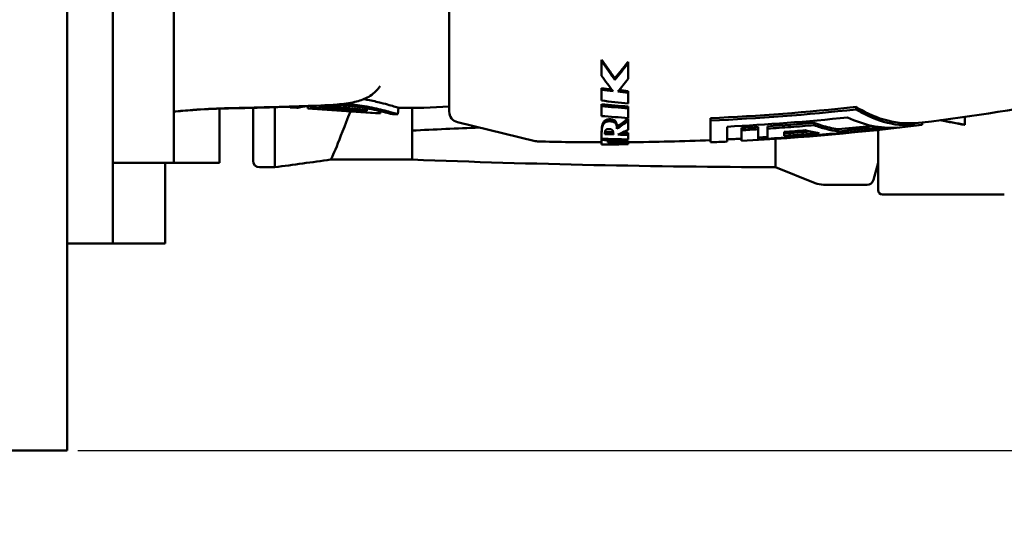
# Model space of a CAD drawing. Header units: millimetres. Extents: x 0 to 2239, y -60 to 841.
# Tile 52 of 151: x 790 to 836, y 377 to 400. Entities that reach past the tile are written whole.
import ezdxf

# ---------------------------------------------------------------- set-up
doc = ezdxf.new("R2010")
doc.units = ezdxf.units.MM
doc.layers.add('Bemaßung (ISO)', color=7, linetype='Continuous', lineweight=25)
doc.layers.add('Sichtbar (ISO)', color=7, linetype='Continuous', lineweight=50)
doc.styles.add('Notiztext (DIN)', font='isocpeur.ttf')
doc.dimstyles.new('Standard (DIN)', dxfattribs={"dimtxt": 3.5, "dimasz": 2.5, "dimexe": 2, "dimexo": 0.5, "dimgap": 0.5, "dimtad": 1, "dimrnd": 1e-08, "dimtxsty": 'Notiztext (DIN)', "dimcen": 0.09, "dimdle": 10, "dimclrd": 256, "dimclre": 256, "dimclrt": 256, "dimadec": 0, "dimazin": 0, "dimtfac": 1, "dimtmove": 0, "dimatfit": 3, "dimfxl": 1, "dimtolj": 1, "dimtzin": 0, "dimlwd": -1, "dimlwe": -1, "dimarcsym": 0})

# ---------------------------------------------------------------- blocks, each defined once
blk = doc.blocks.new('*D25')
at = {"layer": 'Bemaßung (ISO)', "transparency": 16777216}
for p, q in [((763.885, 780.063), (908.385, 780.063)), ((906.385, 777.563), (906.385, 282.563)), ((763.885, 280.063), (908.385, 280.063))]:
    blk.add_line(p, q, dxfattribs=at)
for points in [[(905.968, 777.563), (906.802, 777.563), (906.385, 780.063)], [(905.968, 282.563), (906.802, 282.563), (906.385, 280.063)]]:
    blk.add_solid(points, dxfattribs=at)
at = {"layer": 'Defpoints', "color": 0, "transparency": 16777216}
for p in [(763.385, 780.063), (763.385, 280.063), (906.385, 280.063)]:
    blk.add_point(p, dxfattribs=at)
at = {"layer": 'Bemaßung (ISO)', "transparency": 16777216, "insert": (902.385, 526.738), "char_height": 3.5, "attachment_point": 1, "rotation": 90, "style": 'Notiztext (DIN)'}
blk.add_mtext('\\A1;500', dxfattribs=at)
blk = doc.blocks.new('*D26')
at = {"layer": 'Bemaßung (ISO)', "transparency": 16777216}
for p, q in [((792.985, 680.063), (895.485, 680.063)), ((893.485, 677.563), (893.485, 382.563)), ((792.985, 380.063), (895.485, 380.063))]:
    blk.add_line(p, q, dxfattribs=at)
for points in [[(893.068, 677.563), (893.902, 677.563), (893.485, 680.063)], [(893.068, 382.563), (893.902, 382.563), (893.485, 380.063)]]:
    blk.add_solid(points, dxfattribs=at)
at = {"layer": 'Defpoints', "color": 0, "transparency": 16777216}
for p in [(792.485, 680.063), (792.485, 380.063), (893.485, 380.063)]:
    blk.add_point(p, dxfattribs=at)
at = {"layer": 'Bemaßung (ISO)', "transparency": 16777216, "insert": (889.485, 526.738), "char_height": 3.5, "attachment_point": 1, "rotation": 90, "style": 'Notiztext (DIN)'}
blk.add_mtext('\\A1;300', dxfattribs=at)

msp = doc.modelspace()

# ---------------------------------------------------------------- linework, layer by layer
at = {"layer": 'Sichtbar (ISO)'}
for p, q in [((792.485, 680.0629), (792.485, 380.0629)), ((794.585, 417.0629), (794.585, 393.0629)), ((797.385, 416.8629), (797.385, 393.2629)), ((810.0369, 395.6171), (810.0369, 414.5088)), ((818.253, 397.9082), (818.2539, 397.8422)), ((817.6456, 397.1492), (817.6459, 397.0763)), ((806.7667, 396.6691), (806.7668, 396.6692)), ((806.8657, 396.7895), (806.8657, 396.7895)), ((817.037, 396.6994), (817.0369, 396.6223)), ((818.253, 396.5615), (818.2539, 396.4831)), ((799.485, 395.7578), (799.485, 393.2629)), ((801.0275, 393.3629), (801.0275, 395.7936)), ((802.7327, 395.8129), (802.7294, 395.8508)), ((802.7327, 395.8129), (803.0416, 395.7925)), ((803.5457, 395.7592), (803.5367, 395.8624)), ((803.5457, 395.7592), (806.8671, 395.5399)), ((806.7125, 395.5514), (803.8635, 395.7395)), ((804.0957, 395.8985), (804.0834, 395.7578)), ((804.1669, 395.7977), (804.1578, 395.9014)), ((805.4948, 395.6502), (805.4883, 395.7241)), ((806.2558, 395.7713), (806.246, 395.6593)), ((807.7064, 395.7999), (807.6802, 395.5005)), ((817.037, 395.9543), (817.0369, 395.8704)), ((818.253, 395.8517), (818.2539, 395.7668)), ((828.7189, 395.7223), (828.7189, 395.8342)), ((806.8758, 395.6396), (806.8671, 395.5399)), ((817.4007, 395.2656), (817.4009, 395.1753)), ((818.253, 395.2853), (818.2539, 395.1952)), ((822.0369, 395.2065), (822.0369, 395.3168)), ((822.0369, 394.2088), (822.0369, 395.2065)), ((833.7145, 395.0083), (833.7145, 395.3762)), ((810.4188, 395.1312), (813.9853, 394.2646)), ((822.7979, 394.9261), (822.7979, 394.2426)), ((823.4629, 394.7629), (823.4629, 394.8678)), ((823.4629, 394.2762), (823.4629, 394.7629)), ((824.2239, 394.808), (824.2239, 394.913)), ((824.2239, 394.808), (824.2239, 394.3257)), ((824.6529, 394.8358), (824.6529, 394.9408)), ((824.6529, 394.3753), (824.6529, 394.8358)), ((826.7889, 394.9986), (826.7889, 395.1039)), ((827.8972, 394.7134), (827.8972, 394.815)), ((829.2042, 394.8417), (829.2042, 394.9434)), ((829.7069, 394.8073), (829.7069, 394.9082)), ((829.7275, 392.0129), (829.7275, 394.7787)), ((831.7492, 395.0132), (831.7492, 395.114)), ((817.037, 394.3753), (817.0369, 394.3206)), ((817.3203, 394.3659), (817.3204, 394.3084)), ((818.253, 394.6434), (818.2539, 394.5474)), ((825.4139, 394.6864), (825.4139, 394.5108)), ((817.3204, 394.1286), (817.3204, 394.1094)), ((818.253, 394.2832), (818.2539, 394.1838)), ((808.3286, 393.4129), (804.5909, 393.4129)), ((794.585, 393.2629), (797.385, 393.2629)), ((794.585, 393.0629), (794.585, 389.5629)), ((796.985, 393.2629), (796.985, 393.0629)), ((796.985, 393.0629), (796.985, 389.5629)), ((799.485, 393.2629), (797.385, 393.2629)), ((802.027, 393.0629), (801.3275, 393.0629)), ((825.0274, 393.063), (826.8487, 392.3344)), ((829.7275, 393.2629), (829.5192, 392.4853)), ((827.2201, 392.2629), (829.2294, 392.2629)), ((829.9275, 391.8129), (835.5275, 391.8129)), ((794.585, 389.5629), (792.485, 389.5629)), ((794.585, 389.5629), (796.985, 389.5629)), ((792.485, 380.0629), (761.135, 380.0629))]:
    msp.add_line(p, q, dxfattribs=at)
for centre, radius, start, end in [((817.2023, 511.6272), 117.4179, 277.116689, 283.987819), ((808.3529, 417.7903), 22, 268.31612, 274.39007), ((808.3529, 417.7904), 22.3, 267.47684, 268.27145), ((810.5369, 395.6171), 0.5, 180, 256.34185), ((817.2023, 511.6272), 117.5179, 273.053815, 277.110602), ((817.2226, 506.4564), 111.8677, 273.19778, 273.58823), ((817.2064, 511.2725), 117.1341, 273.644889, 276.126245), ((817.2295, 508.3542), 113.9621, 274.118326, 274.616503), ((817.2023, 511.6272), 117.4179, 270.513035, 272.359799), ((817.2023, 511.6272), 117.4179, 272.731507, 273.056419), ((814.1033, 394.7504), 0.5, 256.34185, 268.4812), ((817.2023, 511.6272), 117.4179, 268.481198, 269.919278), ((817.2023, 511.6272), 117.5179, 272.35779, 272.729181), ((801.3275, 393.3629), 0.3, 180, 270), ((829.2294, 392.5629), 0.3, 270, 345), ((827.2201, 393.2629), 1, 248.19859, 270), ((829.9275, 392.0129), 0.2, 180, 270)]:
    msp.add_arc(centre, radius, start, end, dxfattribs=at)
for centre, major_axis, ratio, start_param, end_param in [((818.1559, 405.0633), (0.068, -10.9496), 0.0064572, 0.7593346, 0.8506277), ((817.0522, 405.0629), (0.0122, 10.9535), 0.0008521, 2.450559, 2.5251166), ((823.8708, 470.4979), (59.3379, -48.1355), 0.9588297, 5.2824195, 5.2893923), ((823.8025, 470.6986), (-59.8601, 47.738), 0.9585431, 2.1335569, 2.1396314), ((823.9111, 471.9171), (-60.9548, 48.3953), 0.9583712, 2.1418636, 2.1472989), ((823.9795, 471.7224), (60.4471, -48.7894), 0.9586273, 5.2896897, 5.2959316), ((818.1559, 405.0629), (0.0791, -10.949), 0.0052895, 0.5937987, 0.670298), ((805.3818, 410.056), (-0.057, -14.4046), 0.5879666, 0.0235522, 0.0645389), ((805.6939, 410.0586), (0.0503, -14.4325), 0.5877888, 0.0035215, 0.055718), ((817.0523, 405.0629), (0.0132, 10.9535), 0.0007149, 2.5666705, 2.6481146), ((823.0274, 479.9853), (57.6593, -62.8391), 0.9790889, 5.4591058, 5.4735685), ((822.9611, 480.181), (-58.495, 62.2484), 0.9789209, 2.3064412, 2.3208654), ((818.1559, 405.0629), (0.0853, -10.949), 0.0044161, 0.4749149, 0.5565909), ((822.3441, 481.629), (-53.7509, 68.5957), 0.9802692, 2.405551, 2.4197094), ((818.1559, 405.0638), (0.0903, -10.9499), 0.0034932, 0.3529216, 0.4481172), ((784.4836, 405.0629), (67.2623, -13.24), 0.0076568, 5.5106995, 5.5350383), ((784.4836, 405.0629), (66.7546, -13.1401), 0.0076568, 5.5189015, 5.5432431), ((817.2261, 510.1609), (-115.2176, -11.9781), 0.9999995, 1.559459, 1.5707963), ((817.2266, 510.1793), (-115.3376, -11.9776), 1, 1.5594708, 1.5707963), ((829.7501, 409.0385), (0.0005, -14.2314), 0.5511588, 6.2134765, 6.2776188), ((817.0523, 405.0629), (-0.0154, -10.9535), 0.0001428, 6.0865431, 6.2774276), ((817.0523, 405.0629), (-0.0149, -10.9535), 0.0003714, 5.9702132, 6.0624328), ((819.6029, 489.3969), (29.0925, -90.6311), 0.9877798, 5.9417178, 5.9546493), ((819.1764, 474.2368), (26.3303, -75.7725), 0.9737716, 5.9131064, 5.9167262), ((820.4002, 488.3411), (38.1186, -85.9695), 0.987143, 5.8264782, 5.83063), ((820.3577, 488.4981), (-39.1003, 85.6033), 0.9872155, 2.6742538, 2.6782761), ((817.3094, 405.0631), (0.0109, -10.9537), 0.0001321, 0.1318233, 0.1909064), ((818.6435, 474.8633), (17.5874, -78.7419), 0.9756172, 6.0413362, 6.0531708), ((820.4347, 488.8067), (37.5477, -86.7192), 0.9872495, 5.8414515, 5.846545), ((820.3938, 488.9596), (-38.465, 86.386), 0.9873343, 2.692089, 2.695041), ((818.1559, 405.0629), (0.0952, -10.9489), 0.0021559, 0.2039109, 0.282266), ((817.2142, 510.2977), (-115.5928, -9.4175), 1, 1.5602652, 1.5707963), ((817.214, 510.3218), (-115.6862, -9.8049), 1, 1.5569303, 1.5707963), ((818.6572, 474.6637), (17.335, -78.6942), 0.975256, 6.0440491, 6.0559143), ((817.9146, 474.7413), (7.1816, -80.313), 0.976045, 6.1842761, 6.1961352), ((817.0197, 477.4693), (-3.2333, -83.2985), 0.978698, 0.0433255, 0.0477441), ((818.1559, 405.0629), (0.0978, -10.9489), 0.0006857, 0.040286, 0.1129498)]:
    msp.add_ellipse(centre, major_axis=major_axis, ratio=ratio, start_param=start_param, end_param=end_param, dxfattribs=at)
for points, knots in [([(817.037, 398.0024), (817.037, 397.9915), (817.037, 397.9807), (817.0369, 397.959), (817.0369, 397.9482), (817.0369, 397.9373)], [-0.010023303, -0.010023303, -0.010023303, -0.010023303, -0.005020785, -0.005020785, -0.00001368, -0.00001368, -0.00001368, -0.00001368]), ([(817.0369, 397.2603), (817.0369, 397.3686), (817.0369, 397.4792), (817.0369, 397.705), (817.0369, 397.82), (817.0369, 397.9373)], [-0.092592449, -0.092592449, -0.092592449, -0.092592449, -0.04630335, -0.04630335, 0, 0, 0, 0]), ([(817.0369, 397.9373), (817.14, 397.7869), (817.2424, 397.6398), (817.4455, 397.3526), (817.5462, 397.2126), (817.6459, 397.0763)], [0, 0, 0, 0, 0.06694474, 0.06694474, 0.13388353, 0.13388353, 0.13388353, 0.13388353]), ([(817.6456, 397.1492), (817.5459, 397.2843), (817.4453, 397.423), (817.2424, 397.7076), (817.1401, 397.8533), (817.037, 398.0024)], [0.00000317, 0.00000317, 0.00000317, 0.00000317, 0.06644499, 0.06644499, 0.13289329, 0.13289329, 0.13289329, 0.13289329]), ([(818.253, 397.9082), (818.1506, 397.7762), (818.0487, 397.6469), (817.8461, 397.3938), (817.7455, 397.27), (817.6456, 397.1492)], [0.00000527, 0.00000527, 0.00000527, 0.00000527, 0.06076605, 0.06076605, 0.12153272, 0.12153272, 0.12153272, 0.12153272]), ([(817.6459, 397.0763), (817.7459, 397.1982), (817.8466, 397.3231), (818.0494, 397.5786), (818.1514, 397.7091), (818.2539, 397.8422)], [0.00000498, 0.00000498, 0.00000498, 0.00000498, 0.06120491, 0.06120491, 0.12239885, 0.12239885, 0.12239885, 0.12239885]), ([(817.5591, 396.5556), (817.473, 396.6668), (817.3864, 396.7812), (817.2122, 397.0162), (817.1247, 397.1368), (817.0369, 397.2603)], [0.00001123, 0.00001123, 0.00001123, 0.00001123, 0.05900293, 0.05900293, 0.11799896, 0.11799896, 0.11799896, 0.11799896]), ([(818.2539, 397.1219), (818.1741, 397.0205), (818.0945, 396.9212), (817.9359, 396.727), (817.8569, 396.6321), (817.7783, 396.5395)], [0, 0, 0, 0, 0.05004802, 0.05004802, 0.10009127, 0.10009127, 0.10009127, 0.10009127]), ([(806.7667, 396.6691), (806.6367, 396.5108), (806.4632, 396.3665), (806.0932, 396.1743), (805.903, 396.1119), (805.4449, 396.0064), (805.1682, 395.9728), (804.3917, 395.9045), (803.8813, 395.8881), (802.1471, 395.8303), (800.919, 395.8015), (799.7199, 395.772)], [0, 0, 0, 0, 0.07768195, 0.07768195, 0.1449249, 0.1449249, 0.23385974, 0.23385974, 0.39130873, 0.39130873, 0.77185164, 0.77185164, 0.77185164, 0.77185164]), ([(806.9032, 396.0227), (806.7211, 396.0691), (806.5151, 396.1165), (806.2313, 396.1704), (806.171, 396.1813), (806.1097, 396.1917)], [0.000004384, 0.000004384, 0.000004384, 0.000004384, 0.075690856, 0.075690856, 0.095691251, 0.095691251, 0.095691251, 0.095691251]), ([(818.2539, 395.9884), (818.0509, 396.0097), (817.848, 396.0318), (817.4424, 396.0776), (817.2396, 396.1013), (817.0369, 396.1258)], [0.000001, 0.000001, 0.000001, 0.000001, 0.0621037, 0.0621037, 0.12420641, 0.12420641, 0.12420641, 0.12420641]), ([(802.0271, 393.0629), (802.0262, 393.0629), (802.024, 393.106), (802.0248, 393.305), (802.0286, 393.4914), (802.0261, 393.8784), (802.0247, 394.0253), (802.0228, 394.5189), (802.0268, 394.9156), (802.0277, 395.5171), (802.0273, 395.6662), (802.0266, 395.8209)], [1.88662078, 1.88662078, 1.88662078, 1.88662078, 2.06153061, 2.06153061, 2.29125074, 2.29125074, 2.40647087, 2.40647087, 2.63790049, 2.63790049, 2.71024917, 2.71024917, 2.71024917, 2.71024917]), ([(802.9733, 395.8583), (802.9479, 395.8538), (802.9244, 395.8496), (802.7903, 395.825), (802.7327, 395.8129), (802.7327, 395.8129)], [0.46614778, 0.46614778, 0.46614778, 0.46614778, 0.48392932, 0.48392932, 0.5765717, 0.5765717, 0.5765717, 0.5765717]), ([(803.0416, 395.7925), (803.0416, 395.7925), (803.0417, 395.7925), (803.0454, 395.7932), (803.1031, 395.8032), (803.3192, 395.8356), (803.4768, 395.8575), (803.6989, 395.8797), (803.7236, 395.882), (803.7489, 395.8844)], [0.53569214, 0.53569214, 0.53569214, 0.53569214, 0.53852023, 0.53852023, 0.62203034, 0.62203034, 0.70617058, 0.70617058, 0.71645897, 0.71645897, 0.71645897, 0.71645897]), ([(803.7982, 395.7842), (803.7567, 395.7806), (803.7205, 395.7773), (803.6892, 395.7742), (803.6706, 395.7724), (803.6537, 395.7708), (803.6386, 395.7692), (803.6282, 395.7681), (803.6186, 395.7671), (803.6099, 395.7662), (803.5887, 395.764), (803.5726, 395.7622), (803.5618, 395.761), (803.5597, 395.7608), (803.5579, 395.7606), (803.5562, 395.7604), (803.5492, 395.7596), (803.5457, 395.7592), (803.5457, 395.7592)], [0, 0, 0, 0, 0.12539765, 0.12539765, 0.12539765, 0.2, 0.2, 0.2, 0.2513368, 0.2513368, 0.2513368, 0.37622103, 0.37622103, 0.37622103, 0.4, 0.4, 0.4, 0.50028246, 0.50028246, 0.50028246, 0.50028246]), ([(804.0599, 395.7528), (804.0655, 395.7531), (804.0702, 395.7535), (804.0775, 395.7546), (804.0802, 395.7553), (804.0847, 395.7576), (804.0836, 395.7594), (804.0739, 395.7635), (804.0653, 395.7658), (804.0418, 395.7704), (804.0269, 395.7728), (803.9931, 395.7771), (803.9742, 395.7791), (803.935, 395.7824), (803.9148, 395.7837), (803.8759, 395.7853), (803.8574, 395.7857), (803.8324, 395.7857), (803.8245, 395.7855), (803.8101, 395.785), (803.8037, 395.7846), (803.7982, 395.7842)], [0.000001, 0.000001, 0.000001, 0.000001, 0.003177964, 0.003177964, 0.0063767, 0.0063767, 0.012429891, 0.012429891, 0.018443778, 0.018443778, 0.024427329, 0.024427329, 0.030414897, 0.030414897, 0.036416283, 0.036416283, 0.042415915, 0.042415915, 0.045545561, 0.045545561, 0.048667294, 0.048667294, 0.048667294, 0.048667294]), ([(804.0599, 395.7528), (804.0069, 395.7498), (803.9635, 395.7469), (803.8973, 395.7422), (803.8749, 395.7404), (803.8635, 395.7395)], [-0.060015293, -0.060015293, -0.060015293, -0.060015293, -0.030015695, -0.030015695, -0.000001, -0.000001, -0.000001, -0.000001]), ([(804.2305, 395.811), (804.222, 395.8106), (804.2141, 395.8102), (804.1998, 395.8089), (804.1935, 395.8081), (804.1778, 395.8054), (804.1711, 395.8032), (804.1656, 395.7982), (804.1667, 395.7955), (804.1765, 395.79), (804.1852, 395.7871), (804.2089, 395.7816), (804.2239, 395.779), (804.2579, 395.7743), (804.2769, 395.7723), (804.3164, 395.7689), (804.3366, 395.7676), (804.3662, 395.7665), (804.3759, 395.7662), (804.3946, 395.766), (804.4035, 395.766), (804.4117, 395.7661)], [0.000001, 0.000001, 0.000001, 0.000001, 0.003171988, 0.003171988, 0.006369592, 0.006369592, 0.012430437, 0.012430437, 0.018462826, 0.018462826, 0.024458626, 0.024458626, 0.030468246, 0.030468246, 0.036480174, 0.036480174, 0.042472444, 0.042472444, 0.045545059, 0.045545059, 0.048604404, 0.048604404, 0.048604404, 0.048604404]), ([(806.1824, 395.6807), (806.0417, 395.7048), (805.8853, 395.7283), (805.5537, 395.7687), (805.3802, 395.7854), (805.0315, 395.8088), (804.8586, 395.8153), (804.5275, 395.8192), (804.3713, 395.8164), (804.2305, 395.811)], [0.000001, 0.000001, 0.000001, 0.000001, 0.05266078, 0.05266078, 0.10518035, 0.10518035, 0.15736369, 0.15736369, 0.20952834, 0.20952834, 0.20952834, 0.20952834]), ([(804.4117, 395.7661), (804.4635, 395.7671), (804.5169, 395.7677), (804.5723, 395.7678), (804.6071, 395.7678), (804.6427, 395.7677), (804.6792, 395.7673), (804.7009, 395.7671), (804.7229, 395.7668), (804.7452, 395.7665), (804.8043, 395.7654), (804.8652, 395.7638), (804.9271, 395.7616), (804.9429, 395.761), (804.9589, 395.7604), (804.9748, 395.7597), (805.021, 395.7578), (805.0676, 395.7555), (805.1144, 395.7528), (805.1708, 395.7496), (805.2275, 395.7459), (805.2838, 395.7416), (805.2904, 395.7411), (805.2969, 395.7406), (805.3035, 395.7401), (805.3665, 395.7353), (805.4291, 395.7298), (805.4905, 395.7238), (805.5231, 395.7207), (805.5553, 395.7174), (805.5872, 395.714), (805.6158, 395.7109), (805.644, 395.7077), (805.672, 395.7045), (805.7307, 395.6976), (805.7881, 395.6904), (805.8443, 395.6828), (805.8533, 395.6816), (805.8622, 395.6804), (805.8712, 395.6792)], [0, 0, 0, 0, 0.12269208, 0.12269208, 0.12269208, 0.2, 0.2, 0.2, 0.24613074, 0.24613074, 0.24613074, 0.36861179, 0.36861179, 0.36861179, 0.4, 0.4, 0.4, 0.49063765, 0.49063765, 0.49063765, 0.6, 0.6, 0.6, 0.6126909, 0.6126909, 0.6126909, 0.73514272, 0.73514272, 0.73514272, 0.8, 0.8, 0.8, 0.85818457, 0.85818457, 0.85818457, 0.98045179, 0.98045179, 0.98045179, 1, 1, 1, 1]), ([(804.5512, 395.9228), (804.752, 395.9236), (804.961, 395.9177), (805.45, 395.8864), (805.7245, 395.8557), (806.1579, 395.7901), (806.3232, 395.76), (806.6275, 395.6982), (806.7645, 395.6668), (806.8834, 395.6377)], [0.81019165, 0.81019165, 0.81019165, 0.81019165, 0.8737066, 0.8737066, 0.95729947, 0.95729947, 1.0143081, 1.0143081, 1.07162812, 1.07162812, 1.07162812, 1.07162812]), ([(806.8834, 395.7138), (806.7594, 395.7444), (806.624, 395.7754), (806.3356, 395.8345), (806.1823, 395.8627), (805.7597, 395.9291), (805.4806, 395.9613), (805.1986, 395.9805)], [0.000001, 0.000001, 0.000001, 0.000001, 0.05141108, 0.05141108, 0.10244105, 0.10244105, 0.18722912, 0.18722912, 0.18722912, 0.18722912]), ([(805.5243, 395.6546), (805.5156, 395.6543), (805.5048, 395.6536), (805.4942, 395.6513), (805.4935, 395.65), (805.5, 395.6471), (805.5069, 395.6455), (805.5276, 395.6422), (805.5412, 395.6406), (805.5731, 395.6372), (805.5914, 395.6356), (805.6301, 395.6325), (805.6503, 395.6312), (805.69, 395.6288), (805.7093, 395.6278), (805.736, 395.6268), (805.7447, 395.6266), (805.7606, 395.6263), (805.7678, 395.6263), (805.7741, 395.6263)], [0.000001, 0.000001, 0.000001, 0.000001, 0.004424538, 0.004424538, 0.007910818, 0.007910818, 0.011339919, 0.011339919, 0.014768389, 0.014768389, 0.018217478, 0.018217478, 0.021696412, 0.021696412, 0.025181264, 0.025181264, 0.027042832, 0.027042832, 0.028898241, 0.028898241, 0.028898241, 0.028898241]), ([(806.2166, 395.6502), (806.2283, 395.6513), (806.2368, 395.653), (806.2464, 395.6573), (806.2473, 395.6599), (806.2409, 395.6656), (806.2338, 395.6687), (806.2125, 395.6749), (806.1987, 395.678), (806.1824, 395.6807)], [0.000001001, 0.000001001, 0.000001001, 0.000001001, 0.006007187, 0.006007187, 0.012156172, 0.012156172, 0.018311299, 0.018311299, 0.024400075, 0.024400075, 0.024400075, 0.024400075]), ([(807.6802, 395.5005), (807.6802, 395.5005), (807.6802, 395.5005), (807.679, 395.5009), (807.6202, 395.518), (807.4398, 395.5685), (807.3507, 395.593), (807.1404, 395.649), (807.0189, 395.6804), (806.8834, 395.7138)], [0.2092815, 0.2092815, 0.2092815, 0.2092815, 0.21031953, 0.21031953, 0.31216852, 0.31216852, 0.37495193, 0.37495193, 0.43796078, 0.43796078, 0.43796078, 0.43796078]), ([(807.7064, 395.7999), (807.7064, 395.7999), (807.7064, 395.7999), (807.705, 395.8003), (807.6889, 395.805), (807.6339, 395.8213), (807.5983, 395.8319), (807.4838, 395.8653), (807.3926, 395.8914), (807.174, 395.9519), (807.0465, 395.9861), (806.9032, 396.0227)], [0.20627816, 0.20627816, 0.20627816, 0.20627816, 0.20843109, 0.20843109, 0.25421802, 0.25421802, 0.29379342, 0.29379342, 0.35307337, 0.35307337, 0.41266805, 0.41266805, 0.41266805, 0.41266805]), ([(808.3275, 394.7468), (808.3275, 394.9256), (808.3312, 395.1219), (808.3343, 395.3379), (808.3363, 395.4808), (808.3381, 395.6325), (808.339, 395.7904)], [0, 0, 0, 0, 0.33333333, 0.33333333, 0.33333333, 0.55375774, 0.55375774, 0.55375774, 0.55375774]), ([(831.7492, 395.114), (831.3104, 395.0592), (830.8278, 395.071), (829.8735, 395.2646), (829.4017, 395.4465), (828.8948, 395.727), (828.8073, 395.7788), (828.7189, 395.8342)], [-1.70724149, -1.70724149, -1.70724149, -1.70724149, -1.46933663, -1.46933663, -1.23143177, -1.23143177, -1.18258096, -1.18258096, -1.18258096, -1.18258096]), ([(831.7492, 395.0132), (831.306, 394.9579), (830.8186, 394.9699), (829.8547, 395.1656), (829.3782, 395.3495), (828.8762, 395.6275), (828.7979, 395.6735), (828.7189, 395.7223)], [-1.7242395, -1.7242395, -1.7242395, -1.7242395, -1.48394782, -1.48394782, -1.24365615, -1.24365615, -1.19991238, -1.19991238, -1.19991238, -1.19991238]), ([(804.5911, 393.413), (804.6105, 393.4157), (804.7915, 393.8152), (805.2335, 394.9424), (805.4976, 395.6303)], [0.51332158, 0.51332158, 0.51332158, 0.51332158, 0.61547541, 0.7108775, 0.7108775, 0.7108775, 0.7108775]), ([(806.8671, 395.5399), (806.8671, 395.5399), (806.8632, 395.5402), (806.8474, 395.5415), (806.8359, 395.5424), (806.8092, 395.5445), (806.7925, 395.5458), (806.7644, 395.5478), (806.7543, 395.5485), (806.7336, 395.5499), (806.7231, 395.5507), (806.7125, 395.5514)], [0.018407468, 0.018407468, 0.018407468, 0.018407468, 0.021335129, 0.021335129, 0.02446249, 0.02446249, 0.027914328, 0.027914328, 0.029742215, 0.029742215, 0.03156503, 0.03156503, 0.03156503, 0.03156503]), ([(806.8834, 395.6377), (807.0624, 395.5939), (807.176, 395.5639), (807.3406, 395.5205), (807.371, 395.512), (807.3712, 395.512)], [0.00000131, 0.00000131, 0.00000131, 0.00000131, 0.08592435, 0.08592435, 0.1977843, 0.1977843, 0.1977843, 0.1977843]), ([(817.4007, 395.2656), (817.3859, 395.2656), (817.3715, 395.265), (817.3571, 395.2639), (817.3427, 395.2627), (817.3284, 395.261), (817.3148, 395.2587), (817.3011, 395.2563), (817.2882, 395.2533), (817.2761, 395.2498), (817.264, 395.2462), (817.2527, 395.2422), (817.2424, 395.2378), (817.232, 395.2335), (817.2226, 395.2288), (817.214, 395.224), (817.2054, 395.2192), (817.1976, 395.2142), (817.1903, 395.209), (817.1831, 395.2038), (817.1764, 395.1983), (817.1701, 395.1927), (817.1638, 395.1871), (817.1578, 395.1813), (817.1522, 395.1753), (817.1466, 395.1692), (817.1413, 395.163), (817.1362, 395.1565), (817.1311, 395.1499), (817.1263, 395.1432), (817.1217, 395.1362), (817.1171, 395.1292), (817.1127, 395.1219), (817.1086, 395.1143), (817.1044, 395.1067), (817.1004, 395.0988), (817.0966, 395.0907), (817.0928, 395.0825), (817.0892, 395.0741), (817.0858, 395.0655), (817.0824, 395.0568), (817.0792, 395.0479), (817.0762, 395.0387), (817.0732, 395.0296), (817.0704, 395.0203), (817.0678, 395.0107), (817.0652, 395.0011), (817.0628, 394.9913), (817.0605, 394.9813), (817.0583, 394.9712), (817.0562, 394.961), (817.0543, 394.9505), (817.0523, 394.94), (817.0506, 394.9293), (817.049, 394.9183), (817.0474, 394.9073), (817.046, 394.8961), (817.0447, 394.8847), (817.0434, 394.8732), (817.0423, 394.8616), (817.0413, 394.8497), (817.0404, 394.8378), (817.0396, 394.8256), (817.039, 394.8133), (817.0383, 394.8009), (817.0378, 394.7884), (817.0375, 394.7756), (817.0372, 394.7628), (817.037, 394.7498), (817.037, 394.7366)], [0, 0, 0, 0, 0.043471, 0.043471, 0.043471, 0.0869436, 0.0869436, 0.0869436, 0.1304162, 0.1304162, 0.1304162, 0.1738889, 0.1738889, 0.1738889, 0.2173615, 0.2173615, 0.2173615, 0.2608341, 0.2608341, 0.2608341, 0.3043067, 0.3043067, 0.3043067, 0.3477793, 0.3477793, 0.3477793, 0.391252, 0.391252, 0.391252, 0.4347246, 0.4347246, 0.4347246, 0.4781972, 0.4781972, 0.4781972, 0.5216698, 0.5216698, 0.5216698, 0.5651424, 0.5651424, 0.5651424, 0.6086151, 0.6086151, 0.6086151, 0.6520877, 0.6520877, 0.6520877, 0.6955603, 0.6955603, 0.6955603, 0.7390329, 0.7390329, 0.7390329, 0.7825055, 0.7825055, 0.7825055, 0.8259782, 0.8259782, 0.8259782, 0.8694508, 0.8694508, 0.8694508, 0.9129234, 0.9129234, 0.9129234, 0.956396, 0.956396, 0.956396, 1, 1, 1, 1]), ([(817.7359, 394.9286), (817.736, 394.944), (817.7355, 394.9591), (817.7346, 394.9739), (817.7337, 394.9888), (817.7324, 395.0034), (817.7304, 395.0178), (817.7285, 395.0321), (817.726, 395.0462), (817.7229, 395.0599), (817.7197, 395.0737), (817.7158, 395.0871), (817.7111, 395.1002), (817.7065, 395.1132), (817.7009, 395.1259), (817.6943, 395.1383), (817.6876, 395.1506), (817.6798, 395.1625), (817.6704, 395.1739), (817.6611, 395.1853), (817.6503, 395.196), (817.6376, 395.2059), (817.625, 395.2157), (817.6105, 395.2246), (817.5941, 395.2323), (817.5777, 395.2399), (817.5593, 395.2463), (817.5393, 395.2513), (817.5192, 395.2563), (817.4974, 395.2599), (817.4743, 395.2623), (817.4512, 395.2647), (817.4267, 395.2658), (817.4007, 395.2656)], [0, 0, 0, 0, 0.0909089, 0.0909089, 0.0909089, 0.1818178, 0.1818178, 0.1818178, 0.2727268, 0.2727268, 0.2727268, 0.3636357, 0.3636357, 0.3636357, 0.4545446, 0.4545446, 0.4545446, 0.5454535, 0.5454535, 0.5454535, 0.6363624, 0.6363624, 0.6363624, 0.7272713, 0.7272713, 0.7272713, 0.8181803, 0.8181803, 0.8181803, 0.9090892, 0.9090892, 0.9090892, 1, 1, 1, 1]), ([(818.253, 395.2853), (818.1667, 395.2202), (818.0804, 395.1578), (817.908, 395.0389), (817.8219, 394.9823), (817.7359, 394.9286)], [0.00000221, 0.00000221, 0.00000221, 0.00000221, 0.05160808, 0.05160808, 0.10321634, 0.10321634, 0.10321634, 0.10321634]), ([(817.7364, 394.8353), (817.8224, 394.8894), (817.9086, 394.9465), (818.0812, 395.0665), (818.1675, 395.1294), (818.2539, 395.1952)], [0.00000145, 0.00000145, 0.00000145, 0.00000145, 0.05197723, 0.05197723, 0.10395069, 0.10395069, 0.10395069, 0.10395069]), ([(828.3329, 395.3488), (828.6817, 395.1822), (829.0557, 395.0509), (829.832, 394.8878), (830.2348, 394.862), (830.6139, 394.8839)], [-5.29261656, -5.29261656, -5.29261656, -5.29261656, -5.10470004, -5.10470004, -4.90603326, -4.90603326, -4.90603326, -4.90603326]), ([(808.3284, 393.4129), (808.3295, 393.4128), (808.3314, 393.4285), (808.3315, 393.4942), (808.3297, 393.5472), (808.3263, 393.7261), (808.3307, 393.8746), (808.3326, 394.2537), (808.3275, 394.4822), (808.3275, 394.7468)], [-0.55565309, -0.55565309, -0.55565309, -0.55565309, -0.45266776, -0.45266776, -0.34023239, -0.34023239, -0.17084647, -0.17084647, -0.00001022, -0.00001022, -0.00001022, -0.00001022]), ([(817.0369, 394.6416), (817.0369, 394.6548), (817.037, 394.6679), (817.0374, 394.6808), (817.0377, 394.6937), (817.0382, 394.7064), (817.0388, 394.7189), (817.0395, 394.7313), (817.0403, 394.7436), (817.0412, 394.7556), (817.0422, 394.7676), (817.0433, 394.7794), (817.0446, 394.7909), (817.0458, 394.8024), (817.0473, 394.8138), (817.0489, 394.8248), (817.0504, 394.8359), (817.0522, 394.8467), (817.0541, 394.8573), (817.056, 394.8679), (817.0581, 394.8783), (817.0604, 394.8884), (817.0626, 394.8985), (817.0651, 394.9084), (817.0677, 394.9181), (817.0703, 394.9277), (817.0731, 394.9372), (817.0761, 394.9464), (817.0791, 394.9556), (817.0823, 394.9646), (817.0857, 394.9733), (817.0891, 394.9821), (817.0927, 394.9906), (817.0965, 394.9988), (817.1003, 395.007), (817.1043, 395.015), (817.1085, 395.0226), (817.1127, 395.0303), (817.1171, 395.0376), (817.1217, 395.0447), (817.1263, 395.0518), (817.1311, 395.0586), (817.1361, 395.0652), (817.1412, 395.0717), (817.1465, 395.0781), (817.1522, 395.0842), (817.1578, 395.0903), (817.1637, 395.0961), (817.1701, 395.1018), (817.1764, 395.1074), (817.1831, 395.1129), (817.1903, 395.1182), (817.1976, 395.1234), (817.2054, 395.1285), (817.214, 395.1333), (817.2226, 395.1382), (817.2321, 395.1429), (817.2424, 395.1473), (817.2528, 395.1517), (817.264, 395.1558), (817.2762, 395.1593), (817.2883, 395.1629), (817.3012, 395.166), (817.3149, 395.1683), (817.3285, 395.1707), (817.3428, 395.1724), (817.3572, 395.1736), (817.3716, 395.1747), (817.3861, 395.1753), (817.4009, 395.1753)], [0, 0, 0, 0, 0.0434783, 0.0434783, 0.0434783, 0.0869566, 0.0869566, 0.0869566, 0.1304349, 0.1304349, 0.1304349, 0.1739132, 0.1739132, 0.1739132, 0.2173915, 0.2173915, 0.2173915, 0.2608698, 0.2608698, 0.2608698, 0.3043481, 0.3043481, 0.3043481, 0.3478264, 0.3478264, 0.3478264, 0.3913047, 0.3913047, 0.3913047, 0.434783, 0.434783, 0.434783, 0.4782613, 0.4782613, 0.4782613, 0.5217396, 0.5217396, 0.5217396, 0.5652178, 0.5652178, 0.5652178, 0.6086961, 0.6086961, 0.6086961, 0.6521744, 0.6521744, 0.6521744, 0.6956527, 0.6956527, 0.6956527, 0.739131, 0.739131, 0.739131, 0.7826093, 0.7826093, 0.7826093, 0.8260876, 0.8260876, 0.8260876, 0.8695659, 0.8695659, 0.8695659, 0.9130442, 0.9130442, 0.9130442, 0.9565225, 0.9565225, 0.9565225, 1, 1, 1, 1]), ([(817.3804, 394.8183), (817.3733, 394.8187), (817.3662, 394.819), (817.359, 394.8192), (817.3518, 394.8194), (817.3446, 394.8194), (817.3374, 394.8191), (817.3303, 394.8189), (817.3231, 394.8185), (817.3161, 394.8177), (817.3091, 394.817), (817.3022, 394.816), (817.2958, 394.8148), (817.2895, 394.8136), (817.2836, 394.8121), (817.2782, 394.8104), (817.2729, 394.8087), (817.2681, 394.8068), (817.2637, 394.8049), (817.2594, 394.8029), (817.2555, 394.8008), (817.2519, 394.7987), (817.2483, 394.7965), (817.2451, 394.7942), (817.2421, 394.7918), (817.239, 394.7895), (817.2363, 394.787), (817.2337, 394.7845), (817.2312, 394.7819), (817.2288, 394.7793), (817.2266, 394.7766), (817.2244, 394.7738), (817.2223, 394.771), (817.2204, 394.7681), (817.2185, 394.7652), (817.2167, 394.7622), (817.215, 394.7591), (817.2133, 394.756), (817.2117, 394.7528), (817.2102, 394.7495), (817.2088, 394.7461), (817.2074, 394.7427), (817.2061, 394.7392), (817.2048, 394.7357), (817.2036, 394.732), (817.2024, 394.7283), (817.2013, 394.7246), (817.2003, 394.7208), (817.1993, 394.7169), (817.1983, 394.713), (817.1974, 394.7091), (817.1966, 394.705), (817.1958, 394.701), (817.195, 394.6968), (817.1943, 394.6926), (817.1936, 394.6883), (817.193, 394.684), (817.1924, 394.6796), (817.1918, 394.6751), (817.1913, 394.6706), (817.1908, 394.666), (817.1903, 394.6613), (817.1899, 394.6566), (817.1895, 394.6518), (817.1892, 394.6469), (817.1889, 394.642), (817.1886, 394.6369), (817.1883, 394.6319), (817.1881, 394.6268), (817.1879, 394.6215), (817.1877, 394.6162), (817.1876, 394.6109), (817.1875, 394.6054), (817.1874, 394.5999), (817.1874, 394.5944), (817.1874, 394.5887)], [0, 0, 0, 0, 0.04, 0.04, 0.04, 0.08, 0.08, 0.08, 0.12, 0.12, 0.12, 0.16, 0.16, 0.16, 0.2, 0.2, 0.2, 0.24, 0.24, 0.24, 0.28, 0.28, 0.28, 0.32, 0.32, 0.32, 0.36, 0.36, 0.36, 0.4, 0.4, 0.4, 0.44, 0.44, 0.44, 0.48, 0.48, 0.48, 0.52, 0.52, 0.52, 0.56, 0.56, 0.56, 0.6, 0.6, 0.6, 0.64, 0.64, 0.64, 0.68, 0.68, 0.68, 0.72, 0.72, 0.72, 0.76, 0.76, 0.76, 0.8, 0.8, 0.8, 0.84, 0.84, 0.84, 0.88, 0.88, 0.88, 0.92, 0.92, 0.92, 0.96, 0.96, 0.96, 1, 1, 1, 1]), ([(817.5734, 394.5723), (817.5734, 394.5776), (817.5733, 394.5882), (817.5729, 394.6038), (817.5723, 394.6193), (817.5712, 394.6345), (817.5699, 394.6496), (817.568, 394.6644), (817.5657, 394.6789), (817.5628, 394.693), (817.5593, 394.7069), (817.555, 394.7204), (817.5496, 394.7336), (817.5431, 394.7464), (817.535, 394.7588), (817.5249, 394.7707), (817.5124, 394.7821), (817.4954, 394.793), (817.473, 394.8027), (817.4465, 394.8103), (817.4151, 394.8155), (817.3923, 394.8176), (817.3804, 394.8183)], [0, 0, 0, 0, 0.05, 0.1, 0.15, 0.2000001, 0.2500001, 0.3000001, 0.3500001, 0.4000001, 0.4500001, 0.5000001, 0.5500001, 0.6000002, 0.6500002, 0.7000002, 0.7500002, 0.8000002, 0.8500002, 0.9000002, 0.9500002, 1, 1, 1, 1]), ([(817.4009, 395.1753), (817.4269, 395.1755), (817.4514, 395.1744), (817.4745, 395.172), (817.4977, 395.1696), (817.5195, 395.1659), (817.5396, 395.1609), (817.5596, 395.1558), (817.578, 395.1494), (817.5944, 395.1417), (817.6109, 395.134), (817.6254, 395.125), (817.638, 395.1151), (817.6507, 395.1051), (817.6615, 395.0942), (817.6708, 395.0828), (817.6802, 395.0713), (817.688, 395.0593), (817.6947, 395.0468), (817.7014, 395.0344), (817.7069, 395.0216), (817.7116, 395.0084), (817.7163, 394.9952), (817.7201, 394.9816), (817.7233, 394.9677), (817.7265, 394.9539), (817.729, 394.9397), (817.7309, 394.9252), (817.7328, 394.9107), (817.7342, 394.896), (817.7351, 394.881), (817.736, 394.866), (817.7364, 394.8507), (817.7364, 394.8353)], [0, 0, 0, 0, 0.0909091, 0.0909091, 0.0909091, 0.1818182, 0.1818182, 0.1818182, 0.2727273, 0.2727273, 0.2727273, 0.3636364, 0.3636364, 0.3636364, 0.4545455, 0.4545455, 0.4545455, 0.5454545, 0.5454545, 0.5454545, 0.6363636, 0.6363636, 0.6363636, 0.7272727, 0.7272727, 0.7272727, 0.8181818, 0.8181818, 0.8181818, 0.9090909, 0.9090909, 0.9090909, 1, 1, 1, 1]), ([(817.7359, 394.9286), (817.736, 394.9131), (817.7361, 394.8975), (817.7362, 394.8701), (817.7363, 394.8583), (817.7363, 394.8465)], [0.0000035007, 0.0000035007, 0.0000035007, 0.0000035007, 0.0050035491, 0.0050035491, 0.0087964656, 0.0087964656, 0.0087964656, 0.0087964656]), ([(818.2539, 394.7889), (818.1745, 394.7478), (818.0951, 394.7085), (817.9364, 394.6336), (817.8571, 394.598), (817.7779, 394.5643)], [0.000000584, 0.000000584, 0.000000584, 0.000000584, 0.042426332, 0.042426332, 0.084850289, 0.084850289, 0.084850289, 0.084850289]), ([(830.6139, 394.8839), (828.8266, 394.6788), (827.0434, 394.5154), (824.9285, 394.3695), (824.5757, 394.3468), (824.2239, 394.3257)], [-6.0124692, -6.0124692, -6.0124692, -6.0124692, -5.51822151, -5.51822151, -5.41896769, -5.41896769, -5.41896769, -5.41896769]), ([(826.7889, 394.9986), (826.4332, 394.968), (826.0773, 394.9392), (825.3653, 394.8849), (825.0091, 394.8595), (824.6529, 394.8358)], [-0.21422282, -0.21422282, -0.21422282, -0.21422282, -0.10711188, -0.10711188, -0.000001, -0.000001, -0.000001, -0.000001]), ([(826.4019, 394.7619), (826.5042, 394.7338), (826.6069, 394.7093), (826.8126, 394.6672), (826.9157, 394.6497), (827.0189, 394.6356)], [-0.11094165, -0.11094165, -0.11094165, -0.11094165, -0.05547127, -0.05547127, -0.000001, -0.000001, -0.000001, -0.000001]), ([(827.8972, 394.815), (827.7632, 394.8331), (827.6287, 394.8568), (827.2562, 394.9405), (827.0192, 395.0145), (826.7889, 395.1039)], [-1.5642483, -1.5642483, -1.5642483, -1.5642483, -1.49772244, -1.49772244, -1.37943619, -1.37943619, -1.37943619, -1.37943619]), ([(827.8972, 394.7134), (827.7106, 394.7379), (827.5244, 394.7739), (827.1547, 394.8691), (826.9711, 394.928), (826.7889, 394.9986)], [-0.20071718, -0.20071718, -0.20071718, -0.20071718, -0.10016251, -0.10016251, -0.00000189, -0.00000189, -0.00000189, -0.00000189]), ([(825.0269, 394.3701), (825.0268, 394.2558), (825.0267, 394.1485), (825.0269, 393.7703), (825.0278, 393.5481), (825.0271, 393.2783), (825.0268, 393.1973), (825.0268, 393.0899), (825.0272, 393.063), (825.0274, 393.063)], [-1.35903625, -1.35903625, -1.35903625, -1.35903625, -1.28344454, -1.28344454, -1.0732123, -1.0732123, -0.93341249, -0.93341249, -0.79501215, -0.79501215, -0.79501215, -0.79501215]), ([(817.3204, 394.1094), (817.2731, 394.1094), (817.2259, 394.1094), (817.1314, 394.1094), (817.0841, 394.1095), (817.0369, 394.1097)], [0.000001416, 0.000001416, 0.000001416, 0.000001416, 0.01452291, 0.01452291, 0.029044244, 0.029044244, 0.029044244, 0.029044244]), ([(817.6809, 394.1147), (817.7108, 394.115), (817.7403, 394.1153), (817.7695, 394.1157), (817.7986, 394.1161), (817.8274, 394.1166), (817.8555, 394.1172), (817.8836, 394.1177), (817.9109, 394.1184), (817.937, 394.1191), (817.9631, 394.1199), (817.988, 394.1208), (818.0105, 394.1218), (818.0202, 394.1223), (818.0294, 394.1227), (818.0382, 394.1232)], [0, 0, 0, 0, 0.05882353, 0.05882353, 0.05882353, 0.11764706, 0.11764706, 0.11764706, 0.17647059, 0.17647059, 0.17647059, 0.23529412, 0.23529412, 0.23529412, 0.26049139, 0.26049139, 0.26049139, 0.26049139])]:
    msp.add_open_spline(points, degree=3, knots=knots, dxfattribs=at)
for points in [[(806.8657, 396.7895), (806.8327, 396.7494), (806.7997, 396.7093), (806.7668, 396.6692)], [(798.2622, 395.6966), (797.9558, 395.6715), (797.6521, 395.6449), (797.3848, 395.6184)], [(798.26, 395.6929), (797.9544, 395.6688), (797.6517, 395.6433), (797.3849, 395.6175)], [(799.718, 395.7638), (799.2262, 395.753), (798.7342, 395.7302), (798.26, 395.6929)], [(799.7199, 395.772), (799.2275, 395.7599), (798.7356, 395.7354), (798.2622, 395.6966)], [(802.7299, 395.8447), (801.7215, 395.8071), (800.7109, 395.7856), (799.718, 395.7638)], [(828.7189, 395.8342), (826.4723, 395.5883), (824.2247, 395.4188), (822.0369, 395.3168)], [(828.7189, 395.7223), (826.4718, 395.4773), (824.2246, 395.3082), (822.0369, 395.2065)], [(822.7979, 394.9261), (824.6171, 395.0215), (826.4722, 395.1603), (828.3329, 395.3488)], [(811.4283, 394.8859), (810.3936, 394.8459), (809.36, 394.7995), (808.3275, 394.7468)], [(823.4629, 394.8678), (823.7159, 394.8823), (823.9696, 394.8977), (824.2239, 394.913)], [(826.7889, 395.1039), (826.074, 395.0436), (825.3615, 394.9889), (824.6529, 394.9408)], [(829.7069, 394.9082), (829.5417, 394.9108), (829.3734, 394.9221), (829.2042, 394.9434)], [(829.8723, 394.9019), (829.8172, 394.8959), (829.762, 394.8899), (829.7069, 394.884)], [(817.037, 394.7366), (817.037, 394.7259), (817.037, 394.7046), (817.0369, 394.673), (817.0369, 394.652), (817.0369, 394.6416)], [(824.6529, 394.4525), (824.5097, 394.4434), (824.3667, 394.4345), (824.2239, 394.426)], [(804.5911, 393.413), (803.7364, 393.2963), (802.8817, 393.1796), (802.027, 393.0629)], [(825.0274, 393.063), (819.4599, 393.0863), (813.892, 393.2023), (808.3286, 393.4129)]]:
    msp.add_open_spline(points, degree=3, dxfattribs=at)

# ---------------------------------------------------------------- dimensions: what is measured, and where the dimension line sits
at = {"layer": 'Bemaßung (ISO)'}
for base, p1, p2, angle, picture, middle in [((906.385, 280.0629), (763.385, 780.0629), (763.385, 280.0629), 90, '*D25', (906.385, 530.0629)), ((893.485, 380.0629), (792.485, 680.0629), (792.485, 380.0629), 270, '*D26', (893.485, 530.0629))]:
    dim = msp.add_linear_dim(base=base, p1=p1, p2=p2, angle=angle, dimstyle='Standard (DIN)', override={"dimgap": 0.5, "dimdec": 2, "dimtol": 0, "dimlim": 0, "dimtp": 0, "dimtm": 0, "dimtdec": 2, "dimtofl": 0, "dimatfit": 1}, dxfattribs=at)
    dim.commit()
    dim.dimension.update_dxf_attribs({"geometry": picture, "text_midpoint": middle, "dimtype": 160})

doc.saveas('drawing.dxf')
